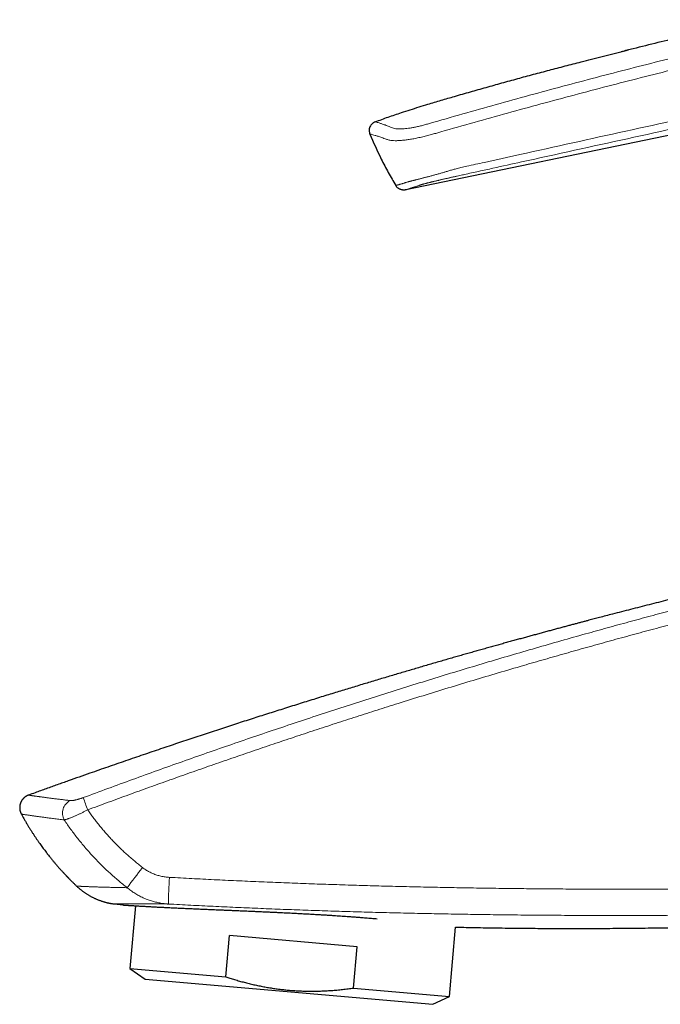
# Model space of a CAD drawing. Header units: millimetres. Extents: x 8 to 541, y 12 to 452.
# Tile 1 of 25: x 28 to 76, y 368 to 442. Entities that reach past the tile are written whole.
import ezdxf

# ---------------------------------------------------------------- set-up
doc = ezdxf.new("R2010")
doc.units = ezdxf.units.MM

msp = doc.modelspace()

# ---------------------------------------------------------------- linework, layer by layer
at = {"color": 7, "linetype": 'Continuous', "lineweight": 30}
for p, q in [((94.785, 437.231), (56.638, 429.325)), ((28.417, 384.027), (28.417, 384.027)), ((27.879, 382.608), (27.879, 382.608)), ((34.853, 375.882), (35.47, 375.807)), ((34.853, 375.882), (34.853, 375.882)), ((35.47, 375.807), (35.47, 375.807)), ((36.415, 375.747), (36.004, 371.05)), ((59.913, 368.958), (60.367, 374.147)), ((43.181, 370.422), (43.452, 373.517)), ((53.007, 372.681), (43.452, 373.517)), ((52.736, 369.586), (53.007, 372.681)), ((36.004, 371.05), (37.139, 370.255)), ((36.004, 371.05), (43.181, 370.422)), ((37.139, 370.255), (58.657, 368.372)), ((52.736, 369.586), (59.913, 368.958)), ((58.657, 368.372), (59.913, 368.958))]:
    msp.add_line(p, q, dxfattribs=at)
at = {"color": 252, "linetype": 'Continuous', "lineweight": 0}
msp.add_line((28.417, 384.028), (28.417, 384.028), dxfattribs=at)
for centre, radius, start, end in [((32.003, 382.683), 1.048, 116.68454, 208.99406), ((57.132, 392.151), 25.983, 198.65647, 200.80552), ((98.086, 330.809), 77.606, 141.98201, 143.38142), ((77.986, 375.243), 39.11, 176.142, 179.06786)]:
    msp.add_arc(centre, radius, start, end, dxfattribs=at)
for points, knots in [([(58.728, 434.384), (60.388, 434.86), (63.71, 435.813), (68.71, 437.173), (73.723, 438.485), (78.751, 439.736), (83.794, 440.932), (87.166, 441.685), (88.852, 442.062)], [0, 0, 0, 0, 0.1667, 0.33336, 0.499999, 0.666638, 0.833298, 1, 1, 1, 1]), ([(89.038, 441.221), (87.354, 440.845), (83.988, 440.094), (78.954, 438.903), (73.934, 437.657), (68.93, 436.349), (63.937, 434.995), (60.62, 434.052), (58.961, 433.58)], [0, 0, 0, 0, 0.166732, 0.333375, 0.499986, 0.66663, 0.833298, 1, 1, 1, 1]), ([(55.896, 429.649), (55.896, 429.65), (55.898, 429.65), (55.91, 429.654), (55.929, 429.659), (55.956, 429.667), (55.99, 429.678), (56.033, 429.691), (56.083, 429.705), (56.141, 429.723), (56.206, 429.742), (56.28, 429.764), (56.361, 429.788), (56.442, 429.812), (56.519, 429.835), (56.592, 429.857), (56.668, 429.88), (56.748, 429.903), (56.819, 429.924), (56.876, 429.941), (56.92, 429.954), (56.967, 429.968), (57.013, 429.98), (57.06, 429.992), (57.105, 430.004), (57.152, 430.015), (57.2, 430.027), (57.248, 430.039), (57.302, 430.053), (57.36, 430.067), (57.423, 430.083), (57.492, 430.099), (57.565, 430.118), (57.643, 430.137), (57.724, 430.158), (57.81, 430.179), (57.9, 430.202), (57.995, 430.227), (58.094, 430.252), (58.198, 430.279), (58.305, 430.307), (58.416, 430.337), (58.528, 430.367), (58.644, 430.398), (58.763, 430.43), (58.885, 430.464), (59.009, 430.499), (59.137, 430.535), (59.267, 430.573), (59.391, 430.61), (59.507, 430.645), (59.616, 430.678), (59.734, 430.713), (59.861, 430.75), (59.997, 430.79), (60.135, 430.829), (60.272, 430.867), (60.423, 430.908), (60.586, 430.95), (60.777, 430.997), (60.982, 431.044), (61.569, 431.173), (62.967, 431.483), (66.931, 432.36), (73.095, 433.72), (79.695, 435.173), (84.975, 436.333), (88.273, 437.057), (90.911, 437.636), (92.56, 437.998), (93.715, 438.252), (94.374, 438.397), (94.869, 438.506), (95.364, 438.615), (95.803, 438.713), (96.188, 438.799), (96.517, 438.873), (96.862, 438.951), (97.223, 439.034), (97.575, 439.114), (97.902, 439.19), (98.203, 439.261), (98.503, 439.332), (98.802, 439.403), (99.084, 439.471), (99.348, 439.536), (99.595, 439.597), (99.759, 439.639), (99.841, 439.659)], [0, 0, 0, 0, 0.012539, 0.025079, 0.037628, 0.050178, 0.062727, 0.07527, 0.087812, 0.100414, 0.113015, 0.125617, 0.138262, 0.150906, 0.15996, 0.169014, 0.178068, 0.187121, 0.196175, 0.200713, 0.205252, 0.20979, 0.214327, 0.217371, 0.220416, 0.22346, 0.225866, 0.228272, 0.230709, 0.233148, 0.235587, 0.238024, 0.240499, 0.242974, 0.245391, 0.247809, 0.250266, 0.252725, 0.255184, 0.257641, 0.26014, 0.26264, 0.265075, 0.267511, 0.269986, 0.272464, 0.274941, 0.277417, 0.279936, 0.282455, 0.284481, 0.286507, 0.288533, 0.29101, 0.293488, 0.295968, 0.298448, 0.300925, 0.304065, 0.307205, 0.311102, 0.314999, 0.338382, 0.385343, 0.525576, 0.66581, 0.735865, 0.80592, 0.840947, 0.875975, 0.893491, 0.90225, 0.91101, 0.91977, 0.928529, 0.934374, 0.940218, 0.946063, 0.952771, 0.95948, 0.96487, 0.970262, 0.975655, 0.981046, 0.986436, 0.990957, 0.995479, 1, 1, 1, 1]), ([(99.401, 438.95), (99.34, 438.935), (99.181, 438.897), (98.923, 438.835), (98.657, 438.772), (98.422, 438.717), (98.217, 438.669), (98.011, 438.621), (97.743, 438.559), (97.411, 438.483), (97.045, 438.4), (96.718, 438.326), (96.43, 438.261), (96.152, 438.199), (95.873, 438.137), (95.507, 438.055), (95.053, 437.955), (94.512, 437.835), (93.97, 437.715), (93.231, 437.553), (92.296, 437.347), (90.787, 437.015), (87.069, 436.198), (81.087, 434.884), (73.219, 433.156), (67.225, 431.839), (63.517, 431.024), (62.094, 430.712), (61.335, 430.545), (60.866, 430.442), (60.687, 430.402), (60.52, 430.366), (60.385, 430.336), (60.281, 430.313), (60.177, 430.289), (60.075, 430.267), (59.975, 430.244), (59.877, 430.222), (59.779, 430.2), (59.679, 430.177), (59.577, 430.154), (59.475, 430.13), (59.373, 430.107), (59.273, 430.083), (59.175, 430.06), (59.075, 430.037), (58.975, 430.013), (58.878, 429.99), (58.786, 429.967), (58.699, 429.947), (58.616, 429.926), (58.535, 429.906), (58.457, 429.887), (58.382, 429.868), (58.311, 429.85), (58.237, 429.832), (58.161, 429.812), (58.085, 429.792), (58.016, 429.774), (57.964, 429.76), (57.925, 429.749), (57.888, 429.738), (57.843, 429.725), (57.795, 429.711), (57.751, 429.697), (57.713, 429.685), (57.677, 429.673), (57.643, 429.662), (57.598, 429.646), (57.537, 429.625), (57.464, 429.6), (57.389, 429.575), (57.317, 429.55), (57.247, 429.527), (57.185, 429.506), (57.122, 429.485), (57.058, 429.464), (56.999, 429.444), (56.949, 429.427), (56.909, 429.414), (56.871, 429.402), (56.836, 429.39), (56.804, 429.379), (56.774, 429.37), (56.747, 429.361), (56.723, 429.353), (56.702, 429.346), (56.685, 429.34), (56.67, 429.335), (56.656, 429.331), (56.645, 429.327), (56.638, 429.325), (56.638, 429.325), (56.638, 429.325)], [0, 0, 0, 0, 0.003425, 0.008911, 0.014398, 0.018176, 0.021954, 0.025735, 0.029515, 0.036741, 0.043969, 0.049605, 0.054679, 0.059753, 0.064828, 0.069903, 0.079772, 0.089641, 0.099511, 0.109382, 0.129989, 0.150597, 0.191814, 0.3331, 0.477357, 0.621614, 0.660485, 0.67992, 0.699356, 0.701939, 0.705545, 0.709153, 0.711049, 0.712946, 0.714846, 0.716746, 0.718571, 0.720395, 0.722228, 0.724061, 0.726049, 0.728039, 0.730027, 0.732047, 0.734068, 0.736088, 0.738298, 0.740513, 0.742542, 0.744575, 0.746624, 0.748672, 0.750735, 0.752798, 0.754877, 0.75696, 0.759656, 0.762351, 0.765077, 0.767802, 0.769241, 0.77068, 0.773564, 0.776789, 0.780014, 0.783253, 0.786492, 0.790155, 0.793817, 0.801144, 0.809918, 0.818692, 0.827836, 0.836979, 0.846175, 0.853366, 0.864552, 0.875739, 0.883534, 0.891328, 0.899124, 0.90692, 0.914926, 0.922931, 0.930939, 0.938946, 0.94677, 0.954594, 0.962419, 0.970244, 0.9815, 0.992757, 1, 1, 1, 1]), ([(54.355, 434.418), (54.36, 434.417), (54.369, 434.415), (54.445, 434.397), (54.567, 434.363), (54.74, 434.309), (54.964, 434.232), (55.236, 434.132), (55.459, 434.04), (55.571, 433.994)], [0, 0, 0, 0, 0.14314, 0.285975, 0.428619, 0.571199, 0.713852, 0.856731, 1, 1, 1, 1]), ([(55.571, 433.994), (55.615, 433.977), (55.703, 433.942), (55.868, 433.906), (56.059, 433.888), (56.261, 433.885), (56.487, 433.897), (56.727, 433.921), (56.968, 433.954), (57.233, 434), (57.517, 434.058), (57.814, 434.129), (58.118, 434.209), (58.422, 434.295), (58.626, 434.354), (58.728, 434.384)], [0, 0, 0, 0, 0.123479, 0.248287, 0.331268, 0.413967, 0.496967, 0.559699, 0.622411, 0.685067, 0.747936, 0.810724, 0.873491, 0.936654, 1, 1, 1, 1]), ([(55.18, 433.117), (55.067, 433.16), (54.839, 433.246), (54.565, 433.339), (54.338, 433.409), (54.164, 433.457), (54.041, 433.488), (53.964, 433.504), (53.955, 433.505), (53.95, 433.506)], [0, 0, 0, 0, 0.142885, 0.285511, 0.428043, 0.57063, 0.713407, 0.856494, 1, 1, 1, 1]), ([(58.961, 433.58), (58.853, 433.549), (58.629, 433.485), (58.279, 433.39), (57.906, 433.296), (57.525, 433.21), (57.158, 433.139), (56.821, 433.085), (56.52, 433.047), (56.227, 433.019), (55.955, 433.005), (55.717, 433.008), (55.53, 433.025), (55.385, 433.051), (55.271, 433.083), (55.21, 433.106), (55.18, 433.117)], [0, 0, 0, 0, 0.056762, 0.118471, 0.184281, 0.25411, 0.32484, 0.393478, 0.460546, 0.526167, 0.611005, 0.693382, 0.77382, 0.852204, 0.927921, 1, 1, 1, 1]), ([(32.514, 383.84), (33.128, 384.068), (34.358, 384.525), (36.207, 385.201), (38.058, 385.87), (39.911, 386.531), (41.768, 387.185), (43.628, 387.83), (45.49, 388.469), (47.356, 389.099), (49.223, 389.722), (51.092, 390.336), (52.963, 390.942), (54.834, 391.54), (56.708, 392.13), (58.585, 392.713), (60.464, 393.287), (62.346, 393.854), (64.23, 394.413), (66.117, 394.964), (68.006, 395.507), (69.803, 396.016), (71.508, 396.491), (73.12, 396.935), (74.735, 397.372), (76.35, 397.804), (77.968, 398.23), (79.586, 398.65), (81.207, 399.064), (82.829, 399.472), (84.453, 399.875), (86.078, 400.272), (87.706, 400.663), (88.792, 400.92), (89.335, 401.047), (89.335, 401.047)], [0, 0, 0, 0, 0.033126, 0.066252, 0.099378, 0.132504, 0.16563, 0.19877, 0.231911, 0.265051, 0.298192, 0.331332, 0.364402, 0.397472, 0.430542, 0.463613, 0.496682, 0.529767, 0.562852, 0.595937, 0.629021, 0.662106, 0.690256, 0.718406, 0.746556, 0.774706, 0.802859, 0.831013, 0.859159, 0.887305, 0.915479, 0.943652, 0.971826, 0.999999, 1, 1, 1, 1]), ([(89.549, 400.06), (89.008, 399.933), (87.925, 399.678), (86.303, 399.289), (84.682, 398.894), (83.062, 398.494), (81.444, 398.087), (79.827, 397.675), (78.211, 397.256), (76.596, 396.832), (74.984, 396.402), (73.372, 395.966), (71.762, 395.524), (70.165, 395.08), (68.582, 394.633), (67.011, 394.184), (65.337, 393.699), (63.561, 393.177), (61.682, 392.616), (59.805, 392.048), (57.931, 391.471), (56.163, 390.92), (54.501, 390.394), (52.944, 389.896), (51.389, 389.392), (49.834, 388.882), (48.281, 388.367), (46.729, 387.847), (45.179, 387.321), (43.631, 386.79), (42.084, 386.254), (40.539, 385.712), (38.996, 385.165), (37.455, 384.612), (35.916, 384.054), (34.378, 383.492), (33.354, 383.112), (32.843, 382.922)], [0, 0, 0, 0, 0.0281457, 0.0562915, 0.0844372, 0.1125863, 0.1407354, 0.1688845, 0.1970436, 0.2252027, 0.2533618, 0.2815242, 0.3096867, 0.3378491, 0.3654059, 0.3929629, 0.4205197, 0.4535968, 0.4866742, 0.5197519, 0.5528293, 0.5859064, 0.6134783, 0.6410503, 0.6686223, 0.6962297, 0.7238373, 0.7514447, 0.7790551, 0.8066656, 0.834276, 0.8618952, 0.8895145, 0.9171337, 0.9447558, 0.9723779, 1, 1, 1, 1]), ([(28.417, 384.027), (28.417, 384.027), (28.417, 384.027), (28.424, 384.026), (28.437, 384.024), (28.458, 384.02), (28.485, 384.016), (28.519, 384.011), (28.559, 384.004), (28.607, 383.997), (28.662, 383.989), (28.726, 383.98), (28.796, 383.97), (28.874, 383.959), (28.959, 383.947), (29.044, 383.936), (29.127, 383.924), (29.207, 383.913), (29.29, 383.902), (29.38, 383.89), (29.476, 383.877), (29.578, 383.864), (29.686, 383.849), (29.798, 383.835), (29.915, 383.819), (30.037, 383.804), (30.164, 383.787), (30.295, 383.77), (30.432, 383.753), (30.574, 383.735), (30.721, 383.717), (30.873, 383.698), (31.03, 383.679), (31.193, 383.659), (31.359, 383.64), (31.475, 383.626), (31.532, 383.619)], [0, 0, 0, 0, 0.020826, 0.053724, 0.086829, 0.119936, 0.153041, 0.186194, 0.219349, 0.252502, 0.28636, 0.320219, 0.354076, 0.38799, 0.421905, 0.455818, 0.481632, 0.507447, 0.533272, 0.559098, 0.586547, 0.613998, 0.641449, 0.668898, 0.696402, 0.723908, 0.751414, 0.778918, 0.806522, 0.834127, 0.861732, 0.889336, 0.917001, 0.944668, 0.972335, 1, 1, 1, 1]), ([(31.532, 383.619), (31.541, 383.618), (31.559, 383.617), (31.591, 383.616), (31.629, 383.617), (31.678, 383.62), (31.737, 383.627), (31.801, 383.637), (31.87, 383.65), (31.942, 383.665), (32.017, 383.683), (32.095, 383.704), (32.176, 383.727), (32.259, 383.752), (32.343, 383.779), (32.428, 383.808), (32.485, 383.829), (32.514, 383.84)], [0, 0, 0, 0, 0.051152, 0.102352, 0.153504, 0.225151, 0.297058, 0.368966, 0.440613, 0.510409, 0.580449, 0.650484, 0.720273, 0.79008, 0.860147, 0.930205, 1, 1, 1, 1]), ([(31.086, 382.175), (31.016, 382.183), (30.876, 382.2), (30.675, 382.225), (30.48, 382.249), (30.295, 382.272), (30.121, 382.294), (29.956, 382.315), (29.797, 382.336), (29.645, 382.356), (29.499, 382.376), (29.359, 382.395), (29.225, 382.413), (29.098, 382.431), (28.977, 382.447), (28.86, 382.464), (28.748, 382.48), (28.642, 382.495), (28.542, 382.509), (28.449, 382.522), (28.363, 382.535), (28.285, 382.546), (28.216, 382.556), (28.155, 382.565), (28.1, 382.573), (28.052, 382.58), (28.012, 382.586), (27.978, 382.592), (27.949, 382.596), (27.925, 382.6), (27.906, 382.603), (27.891, 382.606), (27.881, 382.607), (27.88, 382.608), (27.879, 382.608)], [0, 0, 0, 0, 0.032672, 0.065344, 0.098044, 0.130743, 0.161822, 0.192905, 0.223989, 0.255073, 0.286151, 0.317367, 0.348588, 0.379809, 0.411029, 0.442246, 0.475067, 0.50789, 0.540711, 0.573586, 0.606462, 0.639337, 0.670267, 0.701198, 0.732149, 0.763099, 0.791221, 0.819343, 0.847465, 0.875617, 0.903771, 0.931923, 0.966855, 1, 1, 1, 1]), ([(32.843, 382.922), (32.808, 382.905), (32.74, 382.869), (32.637, 382.817), (32.534, 382.765), (32.43, 382.714), (32.327, 382.664), (32.226, 382.616), (32.129, 382.571), (32.034, 382.528), (31.941, 382.486), (31.85, 382.446), (31.761, 382.408), (31.675, 382.373), (31.593, 382.34), (31.515, 382.31), (31.441, 382.282), (31.37, 382.257), (31.304, 382.234), (31.247, 382.216), (31.199, 382.202), (31.158, 382.191), (31.12, 382.182), (31.098, 382.177), (31.086, 382.175)], [0, 0, 0, 0, 0.046202, 0.092442, 0.138645, 0.18627, 0.233936, 0.281561, 0.327431, 0.373338, 0.419209, 0.466444, 0.513718, 0.560953, 0.607867, 0.654821, 0.701735, 0.750111, 0.798529, 0.846904, 0.885009, 0.923113, 0.961557, 1, 1, 1, 1]), ([(32.843, 382.922), (32.911, 382.825), (33.048, 382.631), (33.259, 382.344), (33.476, 382.061), (33.698, 381.782), (33.926, 381.506), (34.159, 381.234), (34.397, 380.966), (34.647, 380.695), (34.909, 380.422), (35.183, 380.147), (35.463, 379.877), (35.749, 379.612), (36.04, 379.352), (36.337, 379.097), (36.638, 378.848), (36.844, 378.687), (36.946, 378.607)], [0, 0, 0, 0, 0.059577, 0.119154, 0.17881, 0.238466, 0.298361, 0.358256, 0.418232, 0.478207, 0.54318, 0.608152, 0.673225, 0.738298, 0.803672, 0.869047, 0.934524, 1, 1, 1, 1]), ([(35.797, 377.099), (35.686, 377.187), (35.463, 377.364), (35.136, 377.636), (34.814, 377.915), (34.496, 378.2), (34.184, 378.492), (33.876, 378.791), (33.575, 379.095), (33.28, 379.405), (32.992, 379.72), (32.71, 380.039), (32.435, 380.365), (32.165, 380.696), (31.902, 381.033), (31.644, 381.376), (31.394, 381.724), (31.209, 381.992), (31.108, 382.143), (31.086, 382.175)], [0, 0, 0, 0, 0.061242, 0.122496, 0.18375, 0.244992, 0.306604, 0.368229, 0.429853, 0.491465, 0.55274, 0.614026, 0.675312, 0.736587, 0.798241, 0.859908, 0.921574, 0.983229, 1, 1, 1, 1]), ([(36.946, 378.607), (36.986, 378.577), (37.065, 378.517), (37.189, 378.435), (37.316, 378.357), (37.448, 378.284), (37.583, 378.217), (37.724, 378.155), (37.868, 378.098), (38.018, 378.046), (38.169, 378.002), (38.324, 377.963), (38.481, 377.93), (38.642, 377.905), (38.803, 377.885), (38.911, 377.878), (38.965, 377.874)], [0, 0, 0, 0, 0.068132, 0.136299, 0.204433, 0.273773, 0.343147, 0.41249, 0.484807, 0.557191, 0.629579, 0.7019, 0.77639, 0.850947, 0.925507, 1, 1, 1, 1]), ([(38.965, 377.874), (39.521, 377.844), (40.633, 377.783), (42.302, 377.699), (43.971, 377.62), (45.64, 377.546), (47.309, 377.477), (48.979, 377.413), (50.649, 377.354), (52.319, 377.299), (53.989, 377.249), (55.66, 377.204), (57.331, 377.163), (59.002, 377.127), (60.672, 377.095), (62.342, 377.067), (64.013, 377.044), (65.683, 377.025), (67.354, 377.009), (69.025, 376.998), (70.696, 376.991), (72.367, 376.988), (74.038, 376.989), (75.709, 376.994), (77.38, 377.003), (79.051, 377.016), (80.721, 377.032), (82.392, 377.053), (84.173, 377.079), (86.067, 377.112), (88.071, 377.152), (90.075, 377.198), (92.08, 377.249), (94.251, 377.311), (96.589, 377.384), (98.776, 377.46), (100.645, 377.53), (102.369, 377.598), (104.265, 377.677), (106.333, 377.769), (108.229, 377.858), (109.952, 377.944), (110.985, 377.997), (111.502, 378.024)], [0, 0, 0, 0, 0.023021, 0.046042, 0.069064, 0.092087, 0.11511, 0.138133, 0.161162, 0.184191, 0.20722, 0.23025, 0.25328, 0.276311, 0.299331, 0.322351, 0.345371, 0.368393, 0.391415, 0.414436, 0.437461, 0.460487, 0.483512, 0.506539, 0.529565, 0.552592, 0.57561, 0.598629, 0.621647, 0.649273, 0.676898, 0.704524, 0.73215, 0.759775, 0.794311, 0.828847, 0.85024, 0.871633, 0.900159, 0.928684, 0.95721, 0.978605, 1, 1, 1, 1]), ([(32.01, 377.225), (32.01, 377.225), (32.009, 377.226), (32.014, 377.225), (32.024, 377.224), (32.04, 377.222), (32.061, 377.221), (32.088, 377.218), (32.117, 377.216), (32.147, 377.214), (32.178, 377.212), (32.211, 377.209), (32.249, 377.207), (32.291, 377.204), (32.34, 377.202), (32.392, 377.199), (32.448, 377.196), (32.508, 377.193), (32.577, 377.19), (32.656, 377.187), (32.748, 377.183), (32.845, 377.179), (32.948, 377.175), (33.057, 377.171), (33.173, 377.167), (33.294, 377.162), (33.424, 377.158), (33.564, 377.153), (33.715, 377.148), (33.873, 377.144), (34.037, 377.139), (34.209, 377.134), (34.388, 377.129), (34.576, 377.125), (34.772, 377.12), (34.975, 377.115), (35.186, 377.111), (35.403, 377.106), (35.607, 377.103), (35.741, 377.1), (35.797, 377.099)], [0, 0, 0, 0, 0.009681, 0.036502, 0.063323, 0.090143, 0.117001, 0.14386, 0.170718, 0.190441, 0.210164, 0.229894, 0.249624, 0.271869, 0.294115, 0.31636, 0.338627, 0.360895, 0.383162, 0.411134, 0.439109, 0.467083, 0.495055, 0.523104, 0.551155, 0.579207, 0.607256, 0.637679, 0.668104, 0.698528, 0.729006, 0.759487, 0.789965, 0.821123, 0.852282, 0.883439, 0.914658, 0.945878, 0.977097, 1, 1, 1, 1]), ([(38.882, 375.879), (38.842, 375.881), (38.762, 375.887), (38.629, 375.9), (38.483, 375.917), (38.325, 375.941), (38.166, 375.97), (38.007, 376.004), (37.848, 376.043), (37.689, 376.087), (37.531, 376.136), (37.374, 376.19), (37.231, 376.245), (37.103, 376.298), (36.973, 376.355), (36.83, 376.423), (36.675, 376.503), (36.522, 376.589), (36.372, 376.68), (36.223, 376.777), (36.078, 376.879), (35.935, 376.986), (35.843, 377.062), (35.797, 377.099)], [0, 0, 0, 0, 0.035636, 0.071271, 0.119014, 0.166768, 0.21451, 0.263042, 0.311585, 0.360117, 0.409466, 0.458827, 0.508176, 0.545394, 0.582611, 0.634258, 0.685918, 0.737565, 0.789732, 0.841899, 0.894594, 0.947305, 1, 1, 1, 1]), ([(38.882, 375.879), (38.812, 375.879), (38.673, 375.88), (38.471, 375.88), (38.261, 375.881), (38.045, 375.882), (37.823, 375.882), (37.61, 375.883), (37.404, 375.884), (37.205, 375.884), (37.019, 375.885), (36.845, 375.885), (36.681, 375.885), (36.525, 375.885), (36.375, 375.886), (36.231, 375.886), (36.093, 375.886), (35.962, 375.886), (35.837, 375.886), (35.72, 375.885), (35.617, 375.885), (35.525, 375.885), (35.445, 375.885), (35.37, 375.885), (35.299, 375.885), (35.234, 375.885), (35.174, 375.884), (35.12, 375.884), (35.069, 375.884), (35.024, 375.884), (34.984, 375.883), (34.949, 375.883), (34.92, 375.883), (34.896, 375.882), (34.877, 375.882), (34.863, 375.882), (34.854, 375.882), (34.853, 375.882), (34.853, 375.882)], [0, 0, 0, 0, 0.026258, 0.052517, 0.078774, 0.110228, 0.14169, 0.173157, 0.204624, 0.236087, 0.26754, 0.296908, 0.326282, 0.355657, 0.38503, 0.414398, 0.444356, 0.47432, 0.504285, 0.534248, 0.564206, 0.589003, 0.613801, 0.638599, 0.663396, 0.68826, 0.713127, 0.737994, 0.762858, 0.788811, 0.814766, 0.840722, 0.866675, 0.892699, 0.918724, 0.94475, 0.970774, 1, 1, 1, 1]), ([(106.221, 375.824), (105.634, 375.797), (104.459, 375.743), (102.696, 375.667), (100.934, 375.595), (98.922, 375.517), (96.66, 375.437), (94.317, 375.361), (92.141, 375.298), (90.132, 375.245), (88.122, 375.197), (86.113, 375.155), (84.215, 375.121), (82.429, 375.093), (80.754, 375.071), (79.079, 375.053), (77.404, 375.038), (75.729, 375.028), (73.943, 375.021), (72.044, 375.019), (70.034, 375.023), (68.024, 375.032), (66.014, 375.047), (64.116, 375.067), (62.329, 375.09), (60.654, 375.117), (58.979, 375.147), (57.304, 375.182), (55.628, 375.221), (53.953, 375.265), (52.278, 375.314), (50.603, 375.367), (48.928, 375.424), (47.254, 375.487), (45.579, 375.555), (43.905, 375.628), (42.23, 375.706), (40.556, 375.789), (39.44, 375.849), (38.882, 375.879)], [0, 0, 0, 0, 0.026187, 0.052373, 0.07856, 0.104748, 0.142032, 0.179316, 0.209147, 0.238978, 0.268809, 0.29864, 0.328471, 0.353333, 0.378195, 0.403057, 0.427918, 0.452779, 0.47764, 0.507477, 0.537315, 0.567152, 0.59699, 0.626827, 0.651695, 0.676563, 0.701431, 0.726307, 0.751182, 0.776059, 0.800936, 0.825812, 0.850688, 0.875564, 0.900449, 0.925333, 0.950218, 0.975109, 1, 1, 1, 1])]:
    msp.add_open_spline(points, degree=3, knots=knots, dxfattribs=at)
at = {"color": 7, "linetype": 'Continuous', "lineweight": 30}
for points, knots in [([(79.752, 441.362), (79.578, 441.321), (78.782, 441.134), (77.366, 440.796), (75.503, 440.345), (73.963, 439.966), (73.043, 439.736), (72.744, 439.662)], [0, 0, 0, 0, 0.0743579, 0.3399544, 0.6057443, 0.8717182, 1, 1, 1, 1]), ([(54.355, 434.418), (54.517, 434.479), (54.841, 434.601), (55.33, 434.776), (55.821, 434.946), (56.368, 435.129), (56.972, 435.324), (57.633, 435.53), (58.408, 435.765), (59.295, 436.03), (60.354, 436.341), (61.473, 436.665), (62.652, 437), (63.833, 437.33), (65.014, 437.655), (66.197, 437.974), (67.382, 438.289), (68.567, 438.599), (69.886, 438.94), (71.339, 439.31), (72.526, 439.609), (73.184, 439.772), (73.313, 439.804)], [0, 0, 0, 0, 0.026341, 0.052684, 0.079028, 0.10537, 0.140483, 0.175597, 0.21071, 0.263623, 0.316536, 0.378698, 0.44086, 0.503023, 0.565185, 0.627345, 0.689507, 0.751668, 0.813829, 0.896792, 0.979755, 1, 1, 1, 1]), ([(54.355, 434.418), (54.275, 434.377), (54.151, 434.314), (54.027, 434.172), (53.954, 434.046), (53.909, 433.907), (53.888, 433.723), (53.926, 433.591), (53.95, 433.506)], [0, 0, 0, 0, 0.241424, 0.371262, 0.503442, 0.635043, 0.76329, 1, 1, 1, 1]), ([(53.95, 433.506), (54.226, 432.877), (54.653, 431.902), (55.324, 430.626), (55.705, 429.975), (55.896, 429.649)], [0, 0, 0, 0, 0.476504, 0.738251, 1, 1, 1, 1]), ([(87.992, 401.423), (87.944, 401.412), (87.849, 401.39), (87.711, 401.359), (87.579, 401.329), (87.454, 401.301), (87.335, 401.274), (87.223, 401.249), (87.117, 401.225), (87.018, 401.203), (86.926, 401.182), (86.84, 401.162), (86.76, 401.144), (86.688, 401.127), (86.621, 401.112), (86.561, 401.099), (86.508, 401.086), (86.461, 401.076), (86.421, 401.067), (86.388, 401.059), (86.361, 401.053), (86.34, 401.048), (86.324, 401.044), (86.311, 401.041), (86.298, 401.038), (86.277, 401.034), (86.247, 401.027), (86.206, 401.017), (86.16, 401.007), (86.109, 400.995), (86.052, 400.982), (85.991, 400.968), (85.888, 400.944), (85.742, 400.911), (85.56, 400.869), (85.378, 400.827), (85.197, 400.786), (85.011, 400.742), (84.806, 400.695), (84.582, 400.643), (84.338, 400.586), (84.086, 400.528), (83.829, 400.467), (83.57, 400.407), (83.215, 400.323), (82.766, 400.217), (82.225, 400.089), (81.691, 399.962), (81.165, 399.836), (80.646, 399.711), (80.133, 399.588), (79.628, 399.465), (79.13, 399.344), (78.637, 399.223), (78.098, 399.09), (77.512, 398.945), (76.88, 398.788), (76.226, 398.625), (75.548, 398.454), (74.848, 398.277), (74.155, 398.101), (73.468, 397.925), (72.787, 397.749), (72.171, 397.59), (71.617, 397.445), (71.225, 397.343), (70.933, 397.266), (70.741, 397.216), (70.545, 397.164), (70.332, 397.108), (70.099, 397.046), (69.847, 396.98), (69.587, 396.911), (69.32, 396.84), (69.045, 396.767), (68.76, 396.69), (68.463, 396.611), (68.155, 396.528), (67.839, 396.443), (67.515, 396.356), (67.183, 396.266), (66.843, 396.174), (66.506, 396.082), (66.171, 395.991), (65.839, 395.9), (65.5, 395.807), (65.154, 395.712), (64.802, 395.615), (64.444, 395.515), (64.079, 395.414), (63.707, 395.311), (63.329, 395.205), (62.944, 395.097), (62.552, 394.987), (62.162, 394.877), (61.773, 394.767), (61.386, 394.657), (60.993, 394.546), (60.594, 394.432), (60.182, 394.314), (59.754, 394.191), (59.312, 394.063), (58.864, 393.934), (58.409, 393.802), (57.947, 393.667), (57.488, 393.533), (57.032, 393.399), (56.579, 393.266), (56.12, 393.13), (55.656, 392.992), (55.186, 392.852), (54.71, 392.71), (54.228, 392.565), (53.74, 392.419), (53.247, 392.27), (52.751, 392.119), (52.252, 391.967), (51.751, 391.814), (51.245, 391.659), (50.719, 391.497), (50.173, 391.328), (49.607, 391.152), (49.035, 390.974), (48.457, 390.793), (47.872, 390.609), (47.292, 390.426), (46.718, 390.244), (46.149, 390.062), (45.575, 389.879), (44.995, 389.692), (44.409, 389.503), (43.818, 389.312), (43.221, 389.117), (42.618, 388.92), (42.01, 388.721), (41.4, 388.52), (40.789, 388.317), (40.175, 388.113), (39.556, 387.906), (38.928, 387.695), (38.291, 387.481), (37.644, 387.262), (36.992, 387.04), (36.335, 386.815), (35.676, 386.589), (35.015, 386.361), (34.353, 386.132), (33.686, 385.9), (32.971, 385.649), (32.206, 385.381), (31.391, 385.093), (30.569, 384.8), (29.739, 384.504), (29.021, 384.246), (28.58, 384.086), (28.417, 384.028)], [0, 0, 0, 0, 0.002391, 0.004675, 0.00685, 0.008918, 0.010877, 0.012729, 0.014472, 0.016108, 0.017635, 0.019055, 0.020366, 0.02157, 0.022665, 0.023653, 0.024533, 0.025304, 0.025968, 0.026524, 0.026971, 0.027311, 0.027543, 0.027744, 0.027963, 0.028202, 0.028782, 0.029451, 0.030211, 0.03106, 0.031999, 0.033026, 0.034093, 0.037106, 0.040237, 0.043132, 0.046119, 0.049201, 0.052375, 0.056276, 0.060309, 0.064475, 0.068763, 0.073059, 0.07733, 0.086397, 0.095347, 0.104181, 0.112898, 0.121499, 0.129984, 0.138353, 0.146605, 0.154766, 0.162881, 0.173438, 0.183917, 0.194318, 0.206042, 0.217666, 0.229188, 0.240609, 0.25193, 0.26315, 0.271379, 0.279552, 0.282748, 0.285938, 0.289184, 0.292518, 0.296599, 0.300803, 0.30513, 0.30958, 0.314153, 0.318848, 0.323854, 0.328992, 0.334262, 0.339665, 0.345201, 0.350869, 0.356669, 0.362103, 0.367648, 0.373304, 0.379072, 0.384951, 0.390941, 0.397043, 0.403256, 0.40958, 0.416016, 0.422563, 0.429221, 0.435601, 0.44208, 0.448658, 0.455335, 0.462111, 0.469406, 0.476812, 0.48433, 0.491958, 0.499699, 0.50755, 0.515055, 0.522659, 0.530362, 0.538164, 0.546065, 0.554064, 0.562163, 0.570361, 0.578658, 0.587054, 0.595396, 0.603833, 0.612367, 0.620995, 0.630421, 0.639957, 0.649605, 0.659364, 0.669235, 0.679217, 0.688731, 0.698343, 0.708055, 0.717865, 0.727775, 0.737784, 0.747891, 0.758098, 0.768403, 0.778808, 0.789123, 0.799533, 0.810039, 0.820641, 0.831534, 0.842525, 0.853615, 0.864805, 0.876093, 0.887277, 0.898556, 0.90993, 0.9214, 0.935179, 0.949093, 0.963143, 0.977328, 0.991649, 1, 1, 1, 1]), ([(28.417, 384.028), (28.405, 384.023), (28.38, 384.014), (28.343, 383.998), (28.306, 383.98), (28.269, 383.961), (28.234, 383.94), (28.199, 383.917), (28.165, 383.894), (28.132, 383.868), (28.1, 383.842), (28.069, 383.814), (28.039, 383.785), (28.011, 383.754), (27.983, 383.721), (27.955, 383.686), (27.928, 383.648), (27.903, 383.609), (27.88, 383.57), (27.859, 383.529), (27.84, 383.488), (27.823, 383.446), (27.808, 383.404), (27.795, 383.361), (27.783, 383.318), (27.774, 383.275), (27.767, 383.231), (27.761, 383.187), (27.758, 383.143), (27.756, 383.099), (27.757, 383.056), (27.759, 383.012), (27.763, 382.969), (27.769, 382.927), (27.777, 382.884), (27.787, 382.843), (27.798, 382.802), (27.811, 382.761), (27.825, 382.722), (27.842, 382.683), (27.859, 382.645), (27.872, 382.62), (27.879, 382.608), (27.879, 382.608)], [0, 0, 0, 0, 0.022975, 0.046678, 0.070501, 0.09441, 0.118383, 0.142403, 0.166461, 0.190549, 0.214661, 0.238793, 0.262942, 0.287105, 0.31128, 0.338205, 0.365059, 0.391767, 0.418334, 0.44477, 0.471081, 0.497271, 0.523348, 0.549313, 0.575171, 0.600925, 0.626738, 0.65231, 0.677779, 0.70315, 0.728423, 0.7536, 0.778679, 0.80366, 0.828543, 0.853326, 0.878007, 0.902584, 0.927055, 0.951417, 0.975665, 0.999796, 1, 1, 1, 1]), ([(27.879, 382.608), (27.897, 382.575), (27.956, 382.467), (28.056, 382.288), (28.18, 382.073), (28.303, 381.866), (28.424, 381.665), (28.544, 381.47), (28.663, 381.283), (28.782, 381.099), (28.901, 380.92), (29.019, 380.745), (29.136, 380.576), (29.249, 380.415), (29.36, 380.26), (29.468, 380.112), (29.573, 379.97), (29.675, 379.835), (29.774, 379.707), (29.869, 379.584), (29.961, 379.468), (30.047, 379.36), (30.128, 379.259), (30.205, 379.166), (30.277, 379.078), (30.346, 378.996), (30.413, 378.917), (30.475, 378.844), (30.535, 378.774), (30.591, 378.71), (30.642, 378.651), (30.691, 378.595), (30.738, 378.542), (30.797, 378.476), (30.867, 378.399), (30.947, 378.31), (31.012, 378.24), (31.062, 378.186), (31.098, 378.147), (31.136, 378.106), (31.171, 378.069), (31.202, 378.037), (31.227, 378.01), (31.252, 377.983), (31.276, 377.958), (31.297, 377.936), (31.313, 377.92), (31.325, 377.908), (31.335, 377.897), (31.348, 377.883), (31.366, 377.865), (31.39, 377.84), (31.42, 377.809), (31.455, 377.773), (31.495, 377.732), (31.539, 377.688), (31.586, 377.64), (31.638, 377.588), (31.695, 377.531), (31.757, 377.47), (31.823, 377.405), (31.894, 377.337), (31.956, 377.276), (31.996, 377.239), (32.01, 377.225)], [0, 0, 0, 0, 0.016633, 0.053983, 0.090372, 0.125804, 0.160279, 0.193801, 0.22637, 0.257989, 0.290095, 0.32116, 0.351185, 0.380172, 0.408121, 0.435033, 0.460908, 0.485748, 0.509553, 0.532322, 0.554057, 0.574757, 0.593327, 0.610977, 0.627708, 0.643519, 0.658411, 0.672829, 0.686266, 0.698721, 0.710194, 0.720862, 0.731285, 0.741503, 0.759706, 0.777223, 0.794054, 0.801845, 0.80948, 0.817578, 0.826646, 0.831784, 0.837188, 0.842857, 0.848138, 0.852489, 0.855915, 0.858187, 0.85999, 0.862584, 0.866403, 0.871447, 0.877716, 0.885211, 0.893931, 0.902786, 0.912625, 0.923449, 0.935259, 0.948054, 0.96158, 0.976057, 0.991487, 1, 1, 1, 1]), ([(32.01, 377.225), (32.014, 377.221), (32.041, 377.194), (32.092, 377.147), (32.163, 377.084), (32.235, 377.022), (32.308, 376.962), (32.382, 376.903), (32.457, 376.846), (32.532, 376.79), (32.609, 376.736), (32.687, 376.683), (32.765, 376.632), (32.844, 376.582), (32.924, 376.534), (33.005, 376.488), (33.086, 376.443), (33.168, 376.4), (33.25, 376.358), (33.333, 376.319), (33.417, 376.28), (33.501, 376.244), (33.585, 376.209), (33.669, 376.176), (33.754, 376.144), (33.839, 376.114), (33.924, 376.086), (34.009, 376.059), (34.095, 376.034), (34.18, 376.011), (34.265, 375.989), (34.349, 375.969), (34.433, 375.951), (34.517, 375.934), (34.6, 375.919), (34.683, 375.905), (34.765, 375.893), (34.821, 375.885), (34.85, 375.882), (34.853, 375.882)], [0, 0, 0, 0, 0.0057837, 0.035489, 0.0651523, 0.094772, 0.1243467, 0.1538747, 0.1833541, 0.212783, 0.2421594, 0.271481, 0.3007453, 0.3299497, 0.3590913, 0.388167, 0.4171733, 0.4461066, 0.4749627, 0.5037371, 0.532425, 0.5610208, 0.5895186, 0.6179116, 0.6461923, 0.6743525, 0.7023827, 0.7302724, 0.7580097, 0.785581, 0.8129706, 0.8401608, 0.8671309, 0.8938566, 0.9203098, 0.9464567, 0.9722568, 0.9976608, 1, 1, 1, 1]), ([(35.47, 375.807), (35.471, 375.807), (35.472, 375.807), (35.479, 375.806), (35.49, 375.806), (35.506, 375.805), (35.528, 375.803), (35.556, 375.801), (35.593, 375.799), (35.637, 375.796), (35.687, 375.793), (35.744, 375.789), (35.804, 375.785), (35.867, 375.781), (35.931, 375.777), (36.001, 375.772), (36.075, 375.768), (36.154, 375.763), (36.236, 375.758), (36.321, 375.753), (36.407, 375.747), (36.498, 375.742), (36.6, 375.736), (36.714, 375.729), (36.841, 375.722), (36.974, 375.714), (37.114, 375.706), (37.259, 375.698), (37.403, 375.69), (37.545, 375.682), (37.684, 375.674), (37.827, 375.667), (37.974, 375.659), (38.126, 375.651), (38.278, 375.643), (38.43, 375.636), (38.583, 375.628), (38.739, 375.62), (38.91, 375.612), (39.097, 375.603), (39.301, 375.593), (39.51, 375.583), (39.724, 375.573), (39.942, 375.563), (40.154, 375.553), (40.36, 375.544), (40.558, 375.535), (40.759, 375.526), (40.964, 375.518), (41.171, 375.509), (41.377, 375.5), (41.582, 375.491), (41.786, 375.482), (41.991, 375.473), (42.215, 375.464), (42.457, 375.454), (42.717, 375.443), (42.98, 375.432), (43.247, 375.421), (43.516, 375.41), (43.775, 375.399), (44.024, 375.388), (44.261, 375.378), (44.501, 375.368), (44.742, 375.358), (44.984, 375.347), (45.206, 375.338), (45.408, 375.329), (45.588, 375.321), (45.768, 375.313), (45.992, 375.303), (46.26, 375.291), (46.573, 375.277), (46.887, 375.262), (47.172, 375.248), (47.429, 375.236), (47.658, 375.225), (47.887, 375.213), (48.116, 375.202), (48.345, 375.19), (48.568, 375.178), (48.786, 375.167), (48.999, 375.155), (49.211, 375.144), (49.413, 375.132), (49.605, 375.122), (49.787, 375.111), (49.968, 375.101), (50.193, 375.087), (50.459, 375.071), (50.766, 375.052), (51.072, 375.033), (51.36, 375.014), (51.63, 374.996), (51.882, 374.979), (52.133, 374.961), (52.39, 374.943), (52.653, 374.924), (52.921, 374.903), (53.188, 374.883), (53.434, 374.864), (53.66, 374.846), (53.866, 374.829), (54.071, 374.812), (54.284, 374.794), (54.427, 374.782), (54.504, 374.775)], [0, 0, 0, 0, 0.009321, 0.018044, 0.026766, 0.035502, 0.044237, 0.054938, 0.065641, 0.076342, 0.087096, 0.097851, 0.108604, 0.117896, 0.127188, 0.13648, 0.145805, 0.155132, 0.164458, 0.173182, 0.181906, 0.190643, 0.19938, 0.210082, 0.220785, 0.231487, 0.242241, 0.252997, 0.263751, 0.273042, 0.282333, 0.291624, 0.300948, 0.310274, 0.319598, 0.328363, 0.337129, 0.345907, 0.354684, 0.365435, 0.376187, 0.386938, 0.39774, 0.408544, 0.419347, 0.428677, 0.438008, 0.447338, 0.456701, 0.466065, 0.475429, 0.484302, 0.493176, 0.502062, 0.510948, 0.521831, 0.532715, 0.543598, 0.554533, 0.565469, 0.576404, 0.585848, 0.595292, 0.604736, 0.614213, 0.623691, 0.633168, 0.640123, 0.647079, 0.654039, 0.661, 0.672929, 0.684857, 0.696815, 0.708773, 0.717446, 0.72612, 0.734792, 0.743491, 0.752191, 0.76089, 0.768981, 0.777073, 0.785174, 0.793275, 0.800251, 0.807227, 0.814209, 0.821191, 0.833156, 0.845122, 0.857118, 0.869114, 0.879186, 0.889258, 0.899348, 0.909438, 0.920553, 0.931668, 0.942808, 0.953948, 0.962873, 0.971798, 0.980735, 0.989673, 1, 1, 1, 1]), ([(60.367, 374.147), (60.783, 374.138), (61.744, 374.116), (63.25, 374.091), (64.885, 374.071), (66.52, 374.057), (68.198, 374.049), (69.92, 374.049), (71.686, 374.055), (73.452, 374.068), (75.217, 374.088), (76.983, 374.113), (78.853, 374.146), (80.829, 374.188), (82.91, 374.238), (84.99, 374.295), (87.203, 374.362), (89.548, 374.439), (92.024, 374.527), (94.501, 374.62), (96.978, 374.719), (99.311, 374.814), (100.818, 374.878), (101.499, 374.907)], [0, 0, 0, 0, 0.0303247, 0.0700701, 0.109812, 0.1495512, 0.1892886, 0.2321992, 0.2751091, 0.3180191, 0.3609297, 0.4038414, 0.4467545, 0.4973331, 0.5479145, 0.5984991, 0.6490869, 0.7093148, 0.7695473, 0.829784, 0.8900244, 0.950268, 1, 1, 1, 1]), ([(43.181, 370.422), (43.28, 370.39), (43.498, 370.32), (43.835, 370.218), (44.194, 370.115), (44.554, 370.018), (44.915, 369.926), (45.278, 369.841), (45.644, 369.762), (46.012, 369.689), (46.38, 369.623), (46.749, 369.565), (47.116, 369.513), (47.485, 369.469), (47.862, 369.432), (48.246, 369.401), (48.637, 369.378), (49.029, 369.362), (49.382, 369.356), (49.697, 369.355), (49.973, 369.359), (50.296, 369.367), (50.664, 369.382), (51.079, 369.408), (51.494, 369.441), (51.909, 369.482), (52.323, 369.53), (52.598, 369.567), (52.736, 369.586)], [0, 0, 0, 0, 0.032291, 0.070782, 0.109273, 0.147801, 0.18633, 0.224822, 0.263315, 0.302184, 0.341052, 0.379383, 0.417715, 0.456103, 0.494491, 0.534951, 0.575411, 0.615939, 0.656467, 0.684989, 0.713513, 0.742036, 0.784888, 0.827741, 0.87078, 0.913819, 0.956909, 1, 1, 1, 1])]:
    msp.add_open_spline(points, degree=3, knots=knots, dxfattribs=at)
msp.add_open_spline([(56.638, 429.325), (56.614, 429.321), (56.567, 429.312), (56.495, 429.309), (56.423, 429.313), (56.352, 429.324), (56.282, 429.342), (56.214, 429.368), (56.15, 429.4), (56.089, 429.439), (56.033, 429.483), (55.981, 429.534), (55.935, 429.589), (55.909, 429.629), (55.896, 429.649)], degree=3, dxfattribs=at)

doc.saveas('drawing.dxf')
